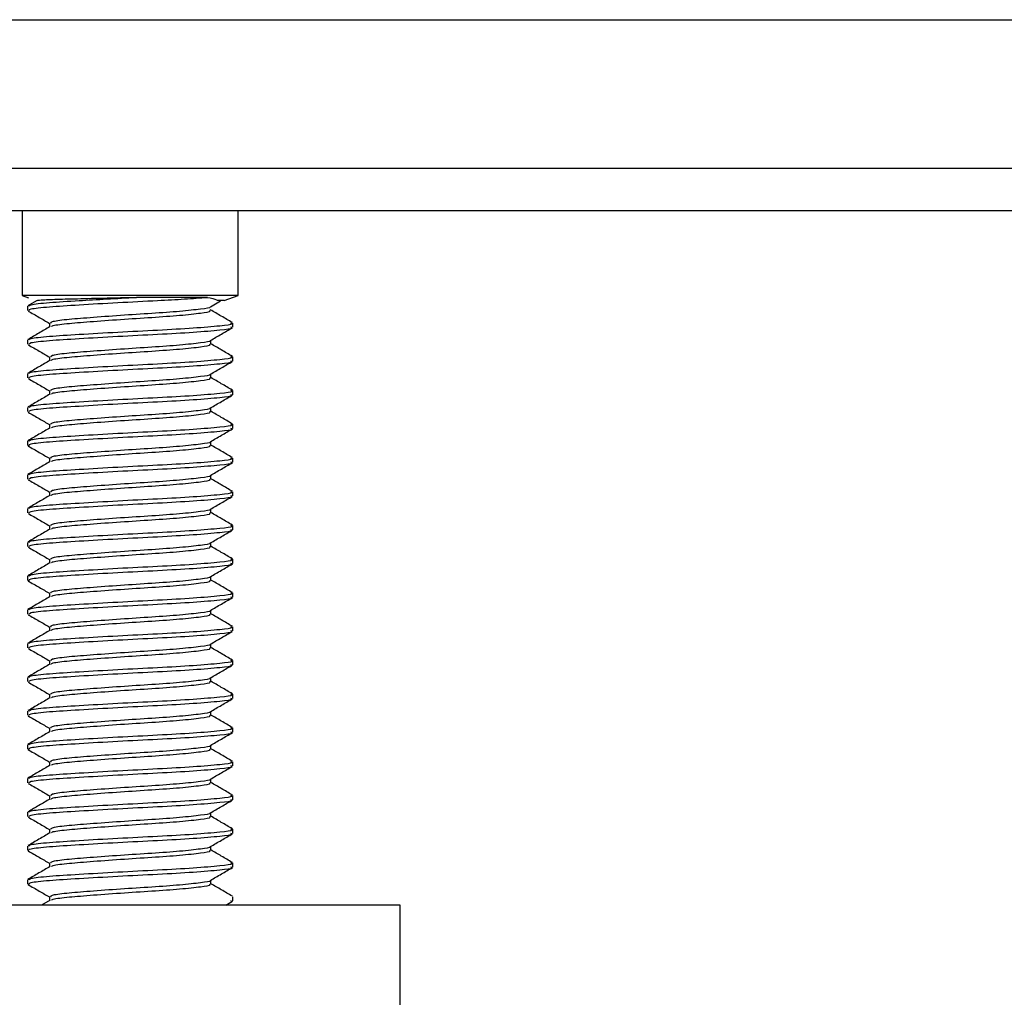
# Paper-space layout 'Sheet2' of a CAD drawing. Header units: millimetres. Extents: x 0 to 1118, y 0 to 864.
# Tile 97 of 232: x 505 to 513, y 603 to 611. Entities that reach past the tile are written whole.
import ezdxf

# ---------------------------------------------------------------- set-up
doc = ezdxf.new("R2010")
doc.units = ezdxf.units.MM

psp = doc.layouts.new('Sheet2')

# ---------------------------------------------------------------- linework, layer by layer
at = {"color": 7, "linetype": 'Continuous', "lineweight": 30}
for p, q in [((343.0349, 610.7045), (582.7892, 610.7045)), ((582.7892, 609.5378), (342.3683, 609.5378)), ((583.0249, 609.2045), (342.3683, 609.2045)), ((504.9472, 609.2045), (504.9472, 608.5428)), ((506.6405, 608.5428), (506.6405, 609.2045)), ((504.9472, 608.5428), (504.9973, 608.5245)), ((506.6405, 608.5428), (504.9472, 608.5428)), ((506.3998, 608.5274), (505.8429, 608.5274)), ((506.5304, 608.5027), (506.6405, 608.5428)), ((504.9895, 608.458), (504.9895, 608.425)), ((505.0589, 608.5001), (504.9925, 608.4616)), ((505.0642, 608.5032), (505.0589, 608.5001)), ((506.4229, 608.4535), (506.5011, 608.499)), ((506.5304, 608.5027), (506.478, 608.5027)), ((505.1613, 608.3257), (505.1613, 608.295)), ((506.5982, 608.2927), (506.5982, 608.3257)), ((504.9895, 608.1934), (504.9895, 608.1604)), ((506.4263, 608.1604), (506.4263, 608.1909)), ((505.1613, 608.0612), (505.1613, 608.0305)), ((506.5982, 608.0281), (506.5982, 608.0612)), ((504.9895, 607.9289), (504.9895, 607.8958)), ((506.4263, 607.8958), (506.4263, 607.9264)), ((505.1613, 607.7966), (505.1613, 607.7659)), ((506.5982, 607.7635), (506.5982, 607.7966)), ((504.9895, 607.6643), (504.9895, 607.6312)), ((506.4263, 607.6312), (506.4263, 607.6618)), ((505.1613, 607.532), (505.1613, 607.5013)), ((506.5982, 607.4989), (506.5982, 607.532)), ((504.9895, 607.3997), (504.9895, 607.3666)), ((506.4263, 607.3666), (506.4263, 607.3972)), ((505.1613, 607.2674), (505.1613, 607.2367)), ((506.5982, 607.2343), (506.5982, 607.2674)), ((504.9895, 607.1351), (504.9895, 607.102)), ((506.4263, 607.102), (506.4263, 607.1326)), ((505.1613, 607.0028), (505.1613, 606.9721)), ((506.5982, 606.9698), (506.5982, 607.0028)), ((504.9895, 606.8705), (504.9895, 606.8375)), ((506.4263, 606.8375), (506.4263, 606.868)), ((505.1613, 606.7382), (505.1613, 606.7075)), ((506.5982, 606.7052), (506.5982, 606.7382)), ((504.9895, 606.6059), (504.9895, 606.5729)), ((506.4263, 606.5729), (506.4263, 606.6034)), ((505.1613, 606.4737), (505.1613, 606.443)), ((506.5982, 606.4406), (506.5982, 606.4737)), ((504.9895, 606.3414), (504.9895, 606.3083)), ((506.4263, 606.3083), (506.4263, 606.3389)), ((505.1613, 606.2091), (505.1613, 606.1784)), ((506.5982, 606.176), (506.5982, 606.2091)), ((504.9895, 606.0768), (504.9895, 606.0437)), ((506.4263, 606.0437), (506.4263, 606.0743)), ((505.1613, 605.9445), (505.1613, 605.9138)), ((506.5982, 605.9114), (506.5982, 605.9445)), ((504.9895, 605.8122), (504.9895, 605.7791)), ((506.4263, 605.7791), (506.4263, 605.8097)), ((505.1613, 605.6799), (505.1613, 605.6492)), ((506.5982, 605.6468), (506.5982, 605.6799)), ((504.9895, 605.5476), (504.9895, 605.5145)), ((506.4263, 605.5145), (506.4263, 605.5451)), ((505.1613, 605.4153), (505.1613, 605.3846)), ((506.5982, 605.3823), (506.5982, 605.4153)), ((504.9895, 605.283), (504.9895, 605.25)), ((506.4263, 605.25), (506.4263, 605.2805)), ((505.1613, 605.1507), (505.1613, 605.12)), ((506.5982, 605.1177), (506.5982, 605.1507)), ((504.9895, 605.0184), (504.9895, 604.9854)), ((506.4263, 604.9854), (506.4263, 605.0159)), ((505.1613, 604.8862), (505.1613, 604.8555)), ((506.5982, 604.8531), (506.5982, 604.8862)), ((504.9895, 604.7539), (504.9895, 604.7208)), ((506.4263, 604.7208), (506.4263, 604.7514)), ((505.1613, 604.6216), (505.1613, 604.5909)), ((506.5982, 604.5885), (506.5982, 604.6216)), ((504.9895, 604.4893), (504.9895, 604.4562)), ((506.4263, 604.4562), (506.4263, 604.4868)), ((505.1613, 604.357), (505.1613, 604.3263)), ((506.5982, 604.3239), (506.5982, 604.357)), ((504.9895, 604.2247), (504.9895, 604.1916)), ((506.4263, 604.1916), (506.4263, 604.2222)), ((505.1613, 604.0924), (505.1613, 604.0617)), ((506.5982, 604.0593), (506.5982, 604.0924)), ((504.9895, 603.9601), (504.9895, 603.927)), ((506.4263, 603.927), (506.4263, 603.9576)), ((505.1655, 603.7995), (505.0999, 603.7614)), ((505.1613, 603.8278), (505.1613, 603.7971)), ((506.5982, 603.7948), (506.5982, 603.8278)), ((507.9105, 603.7614), (503.6819, 603.7614)), ((506.5441, 603.7614), (506.5959, 603.7914)), ((506.5889, 603.7915), (506.5845, 603.7948)), ((507.9105, 602.8758), (507.9105, 603.7614))]:
    psp.add_line(p, q, dxfattribs=at)
for points, knots in [([(505.0031, 608.458), (505.0034, 608.4619), (505.0041, 608.4714), (505.1465, 608.487), (505.3651, 608.5005), (505.6089, 608.5149), (505.765, 608.5232), (505.8429, 608.5274)], [0, 0, 0, 0, 0.165767, 0.408484, 0.643639, 0.822132, 1, 1, 1, 1]), ([(505.0031, 608.425), (505.0034, 608.4288), (505.0041, 608.4383), (505.1465, 608.4539), (505.387, 608.4688), (505.6932, 608.4868), (505.9856, 608.5014), (506.2295, 608.5143), (506.3424, 608.523), (506.3998, 608.5274)], [0, 0, 0, 0, 0.111651, 0.275132, 0.433519, 0.598429, 0.759121, 0.877486, 1, 1, 1, 1]), ([(505.0638, 608.5027), (505.0757, 608.5045), (505.1008, 608.5081), (505.2323, 608.5132), (505.4289, 608.5182), (505.644, 608.5233), (505.7875, 608.5263), (505.8429, 608.5274)], [0, 0, 0, 0, 0.194792, 0.411011, 0.627068, 0.855742, 1, 1, 1, 1]), ([(506.3998, 608.5274), (506.4286, 608.5205), (506.4633, 608.5123), (506.4759, 608.5041), (506.478, 608.5027)], [0, 0, 0, 0, 0.831854, 1, 1, 1, 1]), ([(505.1721, 608.3257), (505.1723, 608.3296), (505.1728, 608.3391), (505.2848, 608.3547), (505.4739, 608.3696), (505.7147, 608.3876), (505.9666, 608.4035), (506.1956, 608.4195), (506.3514, 608.4376), (506.4276, 608.4474), (506.4207, 608.4532), (506.4203, 608.4535)], [0, 0, 0, 0, 0.089191, 0.2197806, 0.346288, 0.4780301, 0.6063856, 0.7347383, 0.8664788, 0.9929881, 1, 1, 1, 1]), ([(506.5952, 608.3293), (506.5663, 608.346), (506.5087, 608.3795), (506.451, 608.413), (506.4222, 608.4297)], [0, 0, 0, 0, 0.500276, 1, 1, 1, 1]), ([(504.9943, 608.4202), (505.0231, 608.4035), (505.0788, 608.3713), (505.1345, 608.3389), (505.1613, 608.3233)], [0, 0, 0, 0, 0.517063, 1, 1, 1, 1]), ([(505.1771, 608.2974), (505.1779, 608.2997), (505.1805, 608.3077), (505.2862, 608.3216), (505.4736, 608.3365), (505.7147, 608.3545), (505.9668, 608.3705), (506.1949, 608.3864), (506.354, 608.4045), (506.4309, 608.4158), (506.4186, 608.4231), (506.4156, 608.425)], [0, 0, 0, 0, 0.052792, 0.183659, 0.310436, 0.442459, 0.571087, 0.699713, 0.831734, 0.958513, 1, 1, 1, 1]), ([(505.1655, 608.2974), (505.1366, 608.2807), (505.079, 608.2472), (505.0213, 608.2137), (504.9925, 608.197)], [0, 0, 0, 0, 0.499703, 1, 1, 1, 1]), ([(505.0031, 608.1934), (505.0034, 608.1973), (505.0041, 608.2068), (505.1465, 608.2224), (505.387, 608.2373), (505.6932, 608.2553), (506.0138, 608.2712), (506.3038, 608.2872), (506.5062, 608.3053), (506.6039, 608.3165), (506.5884, 608.3239), (506.5845, 608.3257)], [0, 0, 0, 0, 0.086221, 0.212467, 0.33478, 0.46213, 0.586222, 0.710316, 0.837664, 0.959976, 1, 1, 1, 1]), ([(505.0031, 608.1604), (505.0034, 608.1642), (505.0041, 608.1737), (505.1465, 608.1893), (505.387, 608.2042), (505.6932, 608.2222), (506.0138, 608.2382), (506.3038, 608.2541), (506.5062, 608.2722), (506.6039, 608.2835), (506.5884, 608.2908), (506.5845, 608.2927)], [0, 0, 0, 0, 0.086221, 0.212467, 0.33478, 0.46213, 0.586222, 0.710316, 0.837664, 0.959976, 1, 1, 1, 1]), ([(506.4229, 608.189), (506.4517, 608.2057), (506.5094, 608.2392), (506.567, 608.2726), (506.5959, 608.2894)], [0, 0, 0, 0, 0.499687, 1, 1, 1, 1]), ([(504.9943, 608.1557), (505.0231, 608.139), (505.0788, 608.1067), (505.1345, 608.0743), (505.1613, 608.0587)], [0, 0, 0, 0, 0.517066, 1, 1, 1, 1]), ([(505.1721, 608.0612), (505.1723, 608.065), (505.1728, 608.0745), (505.2848, 608.0901), (505.4739, 608.105), (505.7147, 608.123), (505.9666, 608.1389), (506.1956, 608.1549), (506.3514, 608.173), (506.4276, 608.1828), (506.4207, 608.1887), (506.4203, 608.189)], [0, 0, 0, 0, 0.089191, 0.2197807, 0.3462879, 0.4780301, 0.6063856, 0.7347384, 0.8664788, 0.992988, 1, 1, 1, 1]), ([(505.1771, 608.0328), (505.1779, 608.0351), (505.1805, 608.0431), (505.2862, 608.057), (505.4736, 608.0719), (505.7147, 608.0899), (505.9668, 608.1059), (506.1949, 608.1218), (506.354, 608.1399), (506.4309, 608.1512), (506.4186, 608.1586), (506.4156, 608.1604)], [0, 0, 0, 0, 0.0527919, 0.1836595, 0.3104361, 0.4424586, 0.5710873, 0.6997133, 0.8317341, 0.9585126, 1, 1, 1, 1]), ([(506.5952, 608.0647), (506.5663, 608.0814), (506.51, 608.1141), (506.4538, 608.1468), (506.4263, 608.1628)], [0, 0, 0, 0, 0.512459, 1, 1, 1, 1]), ([(505.0031, 607.9289), (505.0034, 607.9327), (505.0041, 607.9422), (505.1465, 607.9578), (505.387, 607.9727), (505.6932, 607.9907), (506.0138, 608.0066), (506.3038, 608.0226), (506.5062, 608.0407), (506.6039, 608.0519), (506.5884, 608.0593), (506.5845, 608.0612)], [0, 0, 0, 0, 0.086221, 0.212467, 0.33478, 0.46213, 0.586222, 0.710316, 0.837664, 0.959976, 1, 1, 1, 1]), ([(505.1655, 608.0328), (505.1366, 608.0161), (505.079, 607.9826), (505.0213, 607.9491), (504.9925, 607.9324)], [0, 0, 0, 0, 0.499703, 1, 1, 1, 1]), ([(505.0031, 607.8958), (505.0034, 607.8997), (505.0041, 607.9092), (505.1465, 607.9247), (505.387, 607.9396), (505.6932, 607.9576), (506.0138, 607.9736), (506.3038, 607.9895), (506.5062, 608.0076), (506.6039, 608.0189), (506.5884, 608.0263), (506.5845, 608.0281)], [0, 0, 0, 0, 0.086221, 0.212467, 0.33478, 0.46213, 0.586222, 0.710316, 0.837664, 0.959976, 1, 1, 1, 1]), ([(506.4229, 607.9244), (506.4517, 607.9411), (506.5094, 607.9746), (506.567, 608.008), (506.5959, 608.0248)], [0, 0, 0, 0, 0.49969, 1, 1, 1, 1]), ([(504.9943, 607.8911), (505.0231, 607.8744), (505.0788, 607.8421), (505.1345, 607.8098), (505.1613, 607.7941)], [0, 0, 0, 0, 0.517066, 1, 1, 1, 1]), ([(505.1721, 607.7966), (505.1723, 607.8004), (505.1728, 607.8099), (505.2848, 607.8255), (505.4739, 607.8404), (505.7147, 607.8584), (505.9666, 607.8744), (506.1956, 607.8903), (506.3514, 607.9084), (506.4276, 607.9183), (506.4207, 607.9241), (506.4203, 607.9244)], [0, 0, 0, 0, 0.089191, 0.219781, 0.346288, 0.47803, 0.606386, 0.734738, 0.866479, 0.992988, 1, 1, 1, 1]), ([(505.1771, 607.7683), (505.1779, 607.7705), (505.1805, 607.7785), (505.2862, 607.7924), (505.4736, 607.8073), (505.7147, 607.8253), (505.9668, 607.8413), (506.1949, 607.8572), (506.354, 607.8753), (506.4309, 607.8866), (506.4186, 607.894), (506.4156, 607.8958)], [0, 0, 0, 0, 0.0527919, 0.1836594, 0.3104361, 0.4424586, 0.5710873, 0.6997133, 0.8317341, 0.9585126, 1, 1, 1, 1]), ([(506.5952, 607.8001), (506.5663, 607.8169), (506.51, 607.8495), (506.4538, 607.8822), (506.4263, 607.8982)], [0, 0, 0, 0, 0.512456, 1, 1, 1, 1]), ([(505.1655, 607.7683), (505.1366, 607.7515), (505.079, 607.718), (505.0213, 607.6846), (504.9925, 607.6678)], [0, 0, 0, 0, 0.499699, 1, 1, 1, 1]), ([(505.0031, 607.6643), (505.0034, 607.6681), (505.0041, 607.6776), (505.1465, 607.6932), (505.387, 607.7081), (505.6932, 607.7261), (506.0138, 607.7421), (506.3038, 607.758), (506.5062, 607.7761), (506.6039, 607.7874), (506.5884, 607.7948), (506.5845, 607.7966)], [0, 0, 0, 0, 0.086221, 0.212467, 0.33478, 0.46213, 0.586222, 0.710316, 0.837664, 0.959976, 1, 1, 1, 1]), ([(505.0031, 607.6312), (505.0034, 607.6351), (505.0041, 607.6446), (505.1465, 607.6601), (505.387, 607.675), (505.6932, 607.693), (506.0138, 607.709), (506.3038, 607.7249), (506.5062, 607.743), (506.6039, 607.7543), (506.5884, 607.7617), (506.5845, 607.7635)], [0, 0, 0, 0, 0.086221, 0.212467, 0.33478, 0.46213, 0.586222, 0.710316, 0.837664, 0.959976, 1, 1, 1, 1]), ([(506.4229, 607.6598), (506.4517, 607.6765), (506.5094, 607.71), (506.567, 607.7435), (506.5959, 607.7602)], [0, 0, 0, 0, 0.499684, 1, 1, 1, 1]), ([(505.1721, 607.532), (505.1723, 607.5358), (505.1728, 607.5454), (505.2848, 607.5609), (505.4739, 607.5758), (505.7147, 607.5938), (505.9666, 607.6098), (506.1956, 607.6257), (506.3514, 607.6438), (506.4276, 607.6537), (506.4207, 607.6595), (506.4203, 607.6598)], [0, 0, 0, 0, 0.089191, 0.2197806, 0.346288, 0.4780301, 0.6063856, 0.7347383, 0.8664788, 0.9929881, 1, 1, 1, 1]), ([(504.9943, 607.6265), (505.0231, 607.6098), (505.0788, 607.5775), (505.1345, 607.5452), (505.1613, 607.5296)], [0, 0, 0, 0, 0.517066, 1, 1, 1, 1]), ([(505.1771, 607.5037), (505.1779, 607.506), (505.1805, 607.5139), (505.2862, 607.5279), (505.4736, 607.5427), (505.7147, 607.5607), (505.9668, 607.5767), (506.1949, 607.5926), (506.354, 607.6107), (506.4309, 607.622), (506.4186, 607.6294), (506.4156, 607.6312)], [0, 0, 0, 0, 0.0527919, 0.1836594, 0.3104361, 0.4424586, 0.5710873, 0.6997132, 0.8317341, 0.9585126, 1, 1, 1, 1]), ([(506.5952, 607.5355), (506.5663, 607.5523), (506.51, 607.5849), (506.4538, 607.6176), (506.4263, 607.6336)], [0, 0, 0, 0, 0.512456, 1, 1, 1, 1]), ([(505.1655, 607.5037), (505.1366, 607.4869), (505.079, 607.4534), (505.0213, 607.42), (504.9925, 607.4032)], [0, 0, 0, 0, 0.499703, 1, 1, 1, 1]), ([(505.0031, 607.3997), (505.0034, 607.4036), (505.0041, 607.4131), (505.1465, 607.4286), (505.387, 607.4435), (505.6932, 607.4615), (506.0138, 607.4775), (506.3038, 607.4934), (506.5062, 607.5115), (506.6039, 607.5228), (506.5884, 607.5302), (506.5845, 607.532)], [0, 0, 0, 0, 0.086221, 0.212467, 0.33478, 0.46213, 0.586222, 0.710316, 0.837664, 0.959976, 1, 1, 1, 1]), ([(505.0031, 607.3666), (505.0034, 607.3705), (505.0041, 607.38), (505.1465, 607.3956), (505.387, 607.4104), (505.6932, 607.4285), (506.0138, 607.4444), (506.3038, 607.4603), (506.5062, 607.4784), (506.6039, 607.4897), (506.5884, 607.4971), (506.5845, 607.4989)], [0, 0, 0, 0, 0.086221, 0.212467, 0.33478, 0.46213, 0.586222, 0.710316, 0.837664, 0.959976, 1, 1, 1, 1]), ([(506.4229, 607.3952), (506.4517, 607.4119), (506.5094, 607.4454), (506.567, 607.4789), (506.5959, 607.4956)], [0, 0, 0, 0, 0.499687, 1, 1, 1, 1]), ([(504.9943, 607.3619), (505.0231, 607.3452), (505.0788, 607.3129), (505.1345, 607.2806), (505.1613, 607.265)], [0, 0, 0, 0, 0.517066, 1, 1, 1, 1]), ([(505.1721, 607.2674), (505.1723, 607.2713), (505.1728, 607.2808), (505.2848, 607.2963), (505.4739, 607.3112), (505.7147, 607.3292), (505.9666, 607.3452), (506.1956, 607.3611), (506.3514, 607.3793), (506.4276, 607.3891), (506.4207, 607.3949), (506.4203, 607.3952)], [0, 0, 0, 0, 0.089191, 0.2197807, 0.3462879, 0.4780301, 0.6063856, 0.7347384, 0.8664788, 0.992988, 1, 1, 1, 1]), ([(505.1771, 607.2391), (505.1779, 607.2414), (505.1805, 607.2493), (505.2862, 607.2633), (505.4736, 607.2781), (505.7147, 607.2962), (505.9668, 607.3121), (506.1949, 607.3281), (506.354, 607.3461), (506.4309, 607.3574), (506.4186, 607.3648), (506.4156, 607.3666)], [0, 0, 0, 0, 0.052792, 0.18366, 0.310436, 0.442459, 0.571087, 0.699713, 0.831734, 0.958513, 1, 1, 1, 1]), ([(506.5952, 607.271), (506.5663, 607.2877), (506.51, 607.3203), (506.4538, 607.3531), (506.4263, 607.369)], [0, 0, 0, 0, 0.512456, 1, 1, 1, 1]), ([(505.1655, 607.2391), (505.1366, 607.2224), (505.079, 607.1888), (505.0213, 607.1554), (504.9925, 607.1387)], [0, 0, 0, 0, 0.499703, 1, 1, 1, 1]), ([(505.0031, 607.1351), (505.0034, 607.139), (505.0041, 607.1485), (505.1465, 607.164), (505.387, 607.1789), (505.6932, 607.1969), (506.0138, 607.2129), (506.3038, 607.2288), (506.5062, 607.2469), (506.6039, 607.2582), (506.5884, 607.2656), (506.5845, 607.2674)], [0, 0, 0, 0, 0.086221, 0.212467, 0.33478, 0.46213, 0.586222, 0.710316, 0.837664, 0.959976, 1, 1, 1, 1]), ([(505.0031, 607.102), (505.0034, 607.1059), (505.0041, 607.1154), (505.1465, 607.131), (505.387, 607.1459), (505.6932, 607.1639), (506.0138, 607.1798), (506.3038, 607.1958), (506.5062, 607.2139), (506.6039, 607.2251), (506.5884, 607.2325), (506.5845, 607.2343)], [0, 0, 0, 0, 0.086221, 0.212467, 0.33478, 0.46213, 0.586222, 0.710316, 0.837664, 0.959976, 1, 1, 1, 1]), ([(506.4229, 607.1306), (506.4517, 607.1474), (506.5094, 607.1809), (506.567, 607.2143), (506.5959, 607.231)], [0, 0, 0, 0, 0.49969, 1, 1, 1, 1]), ([(505.1721, 607.0028), (505.1723, 607.0067), (505.1728, 607.0162), (505.2848, 607.0318), (505.4739, 607.0466), (505.7147, 607.0646), (505.9666, 607.0806), (506.1956, 607.0965), (506.3514, 607.1147), (506.4276, 607.1245), (506.4207, 607.1303), (506.4203, 607.1306)], [0, 0, 0, 0, 0.089191, 0.219781, 0.346288, 0.47803, 0.606386, 0.734738, 0.866479, 0.992988, 1, 1, 1, 1]), ([(504.9943, 607.0973), (505.0231, 607.0806), (505.0788, 607.0483), (505.1345, 607.016), (505.1613, 607.0004)], [0, 0, 0, 0, 0.517066, 1, 1, 1, 1]), ([(505.1771, 606.9745), (505.1779, 606.9768), (505.1805, 606.9847), (505.2862, 606.9987), (505.4736, 607.0136), (505.7147, 607.0316), (505.9668, 607.0475), (506.1949, 607.0635), (506.354, 607.0816), (506.4309, 607.0928), (506.4186, 607.1002), (506.4156, 607.102)], [0, 0, 0, 0, 0.0527919, 0.1836595, 0.3104361, 0.4424586, 0.5710873, 0.6997133, 0.8317341, 0.9585126, 1, 1, 1, 1]), ([(506.5952, 607.0064), (506.5663, 607.0231), (506.51, 607.0558), (506.4538, 607.0885), (506.4263, 607.1044)], [0, 0, 0, 0, 0.512456, 1, 1, 1, 1]), ([(505.1655, 606.9745), (505.1366, 606.9578), (505.079, 606.9243), (505.0213, 606.8908), (504.9925, 606.8741)], [0, 0, 0, 0, 0.499703, 1, 1, 1, 1]), ([(505.0031, 606.8705), (505.0034, 606.8744), (505.0041, 606.8839), (505.1465, 606.8995), (505.387, 606.9143), (505.6932, 606.9324), (506.0138, 606.9483), (506.3038, 606.9643), (506.5062, 606.9823), (506.6039, 606.9936), (506.5884, 607.001), (506.5845, 607.0028)], [0, 0, 0, 0, 0.086221, 0.212467, 0.33478, 0.46213, 0.586222, 0.710316, 0.837664, 0.959976, 1, 1, 1, 1]), ([(505.0031, 606.8375), (505.0034, 606.8413), (505.0041, 606.8508), (505.1465, 606.8664), (505.387, 606.8813), (505.6932, 606.8993), (506.0138, 606.9152), (506.3038, 606.9312), (506.5062, 606.9493), (506.6039, 606.9605), (506.5884, 606.9679), (506.5845, 606.9698)], [0, 0, 0, 0, 0.086221, 0.212467, 0.33478, 0.46213, 0.586222, 0.710316, 0.837664, 0.959976, 1, 1, 1, 1]), ([(506.4229, 606.866), (506.4517, 606.8828), (506.5094, 606.9163), (506.567, 606.9497), (506.5959, 606.9664)], [0, 0, 0, 0, 0.499684, 1, 1, 1, 1]), ([(504.9943, 606.8327), (505.0231, 606.816), (505.0788, 606.7838), (505.1345, 606.7514), (505.1613, 606.7358)], [0, 0, 0, 0, 0.517066, 1, 1, 1, 1]), ([(505.1721, 606.7382), (505.1723, 606.7421), (505.1728, 606.7516), (505.2848, 606.7672), (505.4739, 606.7821), (505.7147, 606.8001), (505.9666, 606.816), (506.1956, 606.832), (506.3514, 606.8501), (506.4276, 606.8599), (506.4207, 606.8657), (506.4203, 606.866)], [0, 0, 0, 0, 0.089191, 0.2197806, 0.346288, 0.4780301, 0.6063856, 0.7347383, 0.8664788, 0.9929881, 1, 1, 1, 1]), ([(505.1771, 606.7099), (505.1779, 606.7122), (505.1805, 606.7202), (505.2862, 606.7341), (505.4736, 606.749), (505.7147, 606.767), (505.9668, 606.783), (506.1949, 606.7989), (506.354, 606.817), (506.4309, 606.8282), (506.4186, 606.8356), (506.4156, 606.8375)], [0, 0, 0, 0, 0.0527919, 0.1836594, 0.3104361, 0.4424586, 0.5710873, 0.6997132, 0.8317341, 0.9585126, 1, 1, 1, 1]), ([(506.5952, 606.7418), (506.5663, 606.7585), (506.51, 606.7912), (506.4538, 606.8239), (506.4263, 606.8398)], [0, 0, 0, 0, 0.512456, 1, 1, 1, 1]), ([(505.0031, 606.6059), (505.0034, 606.6098), (505.0041, 606.6193), (505.1465, 606.6349), (505.387, 606.6498), (505.6932, 606.6678), (506.0138, 606.6837), (506.3038, 606.6997), (506.5062, 606.7178), (506.6039, 606.729), (506.5884, 606.7364), (506.5845, 606.7382)], [0, 0, 0, 0, 0.086221, 0.212467, 0.33478, 0.46213, 0.586222, 0.710316, 0.837664, 0.959976, 1, 1, 1, 1]), ([(505.1655, 606.7099), (505.1366, 606.6932), (505.079, 606.6597), (505.0213, 606.6262), (504.9925, 606.6095)], [0, 0, 0, 0, 0.499703, 1, 1, 1, 1]), ([(505.0031, 606.5729), (505.0034, 606.5767), (505.0041, 606.5862), (505.1465, 606.6018), (505.387, 606.6167), (505.6932, 606.6347), (506.0138, 606.6507), (506.3038, 606.6666), (506.5062, 606.6847), (506.6039, 606.696), (506.5884, 606.7033), (506.5845, 606.7052)], [0, 0, 0, 0, 0.086221, 0.212467, 0.33478, 0.46213, 0.586222, 0.710316, 0.837664, 0.959976, 1, 1, 1, 1]), ([(506.4229, 606.6015), (506.4517, 606.6182), (506.5094, 606.6517), (506.567, 606.6851), (506.5959, 606.7019)], [0, 0, 0, 0, 0.499687, 1, 1, 1, 1]), ([(505.1721, 606.4737), (505.1723, 606.4775), (505.1728, 606.487), (505.2848, 606.5026), (505.4739, 606.5175), (505.7147, 606.5355), (505.9666, 606.5514), (506.1956, 606.5674), (506.3514, 606.5855), (506.4276, 606.5953), (506.4207, 606.6012), (506.4203, 606.6015)], [0, 0, 0, 0, 0.089191, 0.2197807, 0.3462879, 0.4780301, 0.6063856, 0.7347384, 0.8664788, 0.992988, 1, 1, 1, 1]), ([(504.9943, 606.5682), (505.0231, 606.5515), (505.0788, 606.5192), (505.1345, 606.4868), (505.1613, 606.4712)], [0, 0, 0, 0, 0.517066, 1, 1, 1, 1]), ([(505.1771, 606.4453), (505.1779, 606.4476), (505.1805, 606.4556), (505.2862, 606.4695), (505.4736, 606.4844), (505.7147, 606.5024), (505.9668, 606.5184), (506.1949, 606.5343), (506.354, 606.5524), (506.4309, 606.5637), (506.4186, 606.5711), (506.4156, 606.5729)], [0, 0, 0, 0, 0.052792, 0.18366, 0.310436, 0.442459, 0.571087, 0.699713, 0.831734, 0.958513, 1, 1, 1, 1]), ([(506.5952, 606.4772), (506.5663, 606.4939), (506.51, 606.5266), (506.4538, 606.5593), (506.4263, 606.5753)], [0, 0, 0, 0, 0.512456, 1, 1, 1, 1]), ([(505.1655, 606.4453), (505.1366, 606.4286), (505.079, 606.3951), (505.0213, 606.3616), (504.9925, 606.3449)], [0, 0, 0, 0, 0.499703, 1, 1, 1, 1]), ([(505.0031, 606.3414), (505.0034, 606.3452), (505.0041, 606.3547), (505.1465, 606.3703), (505.387, 606.3852), (505.6932, 606.4032), (506.0138, 606.4191), (506.3038, 606.4351), (506.5062, 606.4532), (506.6039, 606.4644), (506.5884, 606.4718), (506.5845, 606.4737)], [0, 0, 0, 0, 0.086221, 0.212467, 0.33478, 0.46213, 0.586222, 0.710316, 0.837664, 0.959976, 1, 1, 1, 1]), ([(505.0031, 606.3083), (505.0034, 606.3122), (505.0041, 606.3217), (505.1465, 606.3372), (505.387, 606.3521), (505.6932, 606.3701), (506.0138, 606.3861), (506.3038, 606.402), (506.5062, 606.4201), (506.6039, 606.4314), (506.5884, 606.4388), (506.5845, 606.4406)], [0, 0, 0, 0, 0.086221, 0.212467, 0.33478, 0.46213, 0.586222, 0.710316, 0.837664, 0.959976, 1, 1, 1, 1]), ([(506.4229, 606.3369), (506.4517, 606.3536), (506.5094, 606.3871), (506.567, 606.4205), (506.5959, 606.4373)], [0, 0, 0, 0, 0.49969, 1, 1, 1, 1]), ([(504.9943, 606.3036), (505.0231, 606.2869), (505.0788, 606.2546), (505.1345, 606.2223), (505.1613, 606.2066)], [0, 0, 0, 0, 0.517066, 1, 1, 1, 1]), ([(505.1721, 606.2091), (505.1723, 606.2129), (505.1728, 606.2224), (505.2848, 606.238), (505.4739, 606.2529), (505.7147, 606.2709), (505.9666, 606.2869), (506.1956, 606.3028), (506.3514, 606.3209), (506.4276, 606.3307), (506.4207, 606.3366), (506.4203, 606.3369)], [0, 0, 0, 0, 0.089191, 0.219781, 0.346288, 0.47803, 0.606386, 0.734738, 0.866479, 0.992988, 1, 1, 1, 1]), ([(505.1771, 606.1808), (505.1779, 606.183), (505.1805, 606.191), (505.2862, 606.2049), (505.4736, 606.2198), (505.7147, 606.2378), (505.9668, 606.2538), (506.1949, 606.2697), (506.354, 606.2878), (506.4309, 606.2991), (506.4186, 606.3065), (506.4156, 606.3083)], [0, 0, 0, 0, 0.0527919, 0.1836595, 0.3104361, 0.4424586, 0.5710873, 0.6997133, 0.8317341, 0.9585126, 1, 1, 1, 1]), ([(506.5952, 606.2126), (506.5663, 606.2294), (506.51, 606.262), (506.4538, 606.2947), (506.4263, 606.3107)], [0, 0, 0, 0, 0.512456, 1, 1, 1, 1]), ([(505.0031, 606.0768), (505.0034, 606.0806), (505.0041, 606.0901), (505.1465, 606.1057), (505.387, 606.1206), (505.6932, 606.1386), (506.0138, 606.1546), (506.3038, 606.1705), (506.5062, 606.1886), (506.6039, 606.1999), (506.5884, 606.2073), (506.5845, 606.2091)], [0, 0, 0, 0, 0.086221, 0.212467, 0.33478, 0.46213, 0.586222, 0.710316, 0.837664, 0.959976, 1, 1, 1, 1]), ([(505.1655, 606.1808), (505.1366, 606.164), (505.079, 606.1305), (505.0213, 606.0971), (504.9925, 606.0803)], [0, 0, 0, 0, 0.499703, 1, 1, 1, 1]), ([(505.0031, 606.0437), (505.0034, 606.0476), (505.0041, 606.0571), (505.1465, 606.0726), (505.387, 606.0875), (505.6932, 606.1055), (506.0138, 606.1215), (506.3038, 606.1374), (506.5062, 606.1555), (506.6039, 606.1668), (506.5884, 606.1742), (506.5845, 606.176)], [0, 0, 0, 0, 0.086221, 0.212467, 0.33478, 0.46213, 0.586222, 0.710316, 0.837664, 0.959976, 1, 1, 1, 1]), ([(506.4229, 606.0723), (506.4517, 606.089), (506.5094, 606.1225), (506.567, 606.156), (506.5959, 606.1727)], [0, 0, 0, 0, 0.499684, 1, 1, 1, 1]), ([(504.9943, 606.039), (505.0231, 606.0223), (505.0788, 605.99), (505.1345, 605.9577), (505.1613, 605.9421)], [0, 0, 0, 0, 0.517066, 1, 1, 1, 1]), ([(505.1721, 605.9445), (505.1723, 605.9483), (505.1728, 605.9579), (505.2848, 605.9734), (505.4739, 605.9883), (505.7147, 606.0063), (505.9666, 606.0223), (506.1956, 606.0382), (506.3514, 606.0563), (506.4276, 606.0662), (506.4207, 606.072), (506.4203, 606.0723)], [0, 0, 0, 0, 0.089191, 0.2197806, 0.346288, 0.4780301, 0.6063856, 0.7347383, 0.8664788, 0.9929881, 1, 1, 1, 1]), ([(505.1771, 605.9162), (505.1779, 605.9185), (505.1805, 605.9264), (505.2862, 605.9404), (505.4736, 605.9552), (505.7147, 605.9732), (505.9668, 605.9892), (506.1949, 606.0051), (506.354, 606.0232), (506.4309, 606.0345), (506.4186, 606.0419), (506.4156, 606.0437)], [0, 0, 0, 0, 0.0527919, 0.1836594, 0.3104361, 0.4424586, 0.5710873, 0.6997132, 0.8317341, 0.9585126, 1, 1, 1, 1]), ([(506.5952, 605.948), (506.5663, 605.9648), (506.51, 605.9974), (506.4538, 606.0301), (506.4263, 606.0461)], [0, 0, 0, 0, 0.512456, 1, 1, 1, 1]), ([(505.1655, 605.9162), (505.1366, 605.8994), (505.079, 605.8659), (505.0213, 605.8325), (504.9925, 605.8157)], [0, 0, 0, 0, 0.499703, 1, 1, 1, 1]), ([(505.0031, 605.8122), (505.0034, 605.8161), (505.0041, 605.8256), (505.1465, 605.8411), (505.387, 605.856), (505.6932, 605.874), (506.0138, 605.89), (506.3038, 605.9059), (506.5062, 605.924), (506.6039, 605.9353), (506.5884, 605.9427), (506.5845, 605.9445)], [0, 0, 0, 0, 0.086221, 0.212467, 0.33478, 0.46213, 0.586222, 0.710316, 0.837664, 0.959976, 1, 1, 1, 1]), ([(505.0031, 605.7791), (505.0034, 605.783), (505.0041, 605.7925), (505.1465, 605.8081), (505.387, 605.8229), (505.6932, 605.841), (506.0138, 605.8569), (506.3038, 605.8728), (506.5062, 605.8909), (506.6039, 605.9022), (506.5884, 605.9096), (506.5845, 605.9114)], [0, 0, 0, 0, 0.086221, 0.212467, 0.33478, 0.46213, 0.586222, 0.710316, 0.837664, 0.959976, 1, 1, 1, 1]), ([(506.4229, 605.8077), (506.4517, 605.8244), (506.5094, 605.8579), (506.567, 605.8914), (506.5959, 605.9081)], [0, 0, 0, 0, 0.499687, 1, 1, 1, 1]), ([(505.1721, 605.6799), (505.1723, 605.6838), (505.1728, 605.6933), (505.2848, 605.7088), (505.4739, 605.7237), (505.7147, 605.7417), (505.9666, 605.7577), (506.1956, 605.7736), (506.3514, 605.7918), (506.4276, 605.8016), (506.4207, 605.8074), (506.4203, 605.8077)], [0, 0, 0, 0, 0.089191, 0.219781, 0.346288, 0.47803, 0.606386, 0.734738, 0.866479, 0.992988, 1, 1, 1, 1]), ([(504.9943, 605.7744), (505.0231, 605.7577), (505.0788, 605.7254), (505.1345, 605.6931), (505.1613, 605.6775)], [0, 0, 0, 0, 0.517066, 1, 1, 1, 1]), ([(505.1771, 605.6516), (505.1779, 605.6539), (505.1805, 605.6618), (505.2862, 605.6758), (505.4736, 605.6906), (505.7147, 605.7087), (505.9668, 605.7246), (506.1949, 605.7406), (506.354, 605.7586), (506.4309, 605.7699), (506.4186, 605.7773), (506.4156, 605.7791)], [0, 0, 0, 0, 0.052792, 0.18366, 0.310436, 0.442459, 0.571087, 0.699713, 0.831734, 0.958513, 1, 1, 1, 1]), ([(506.5952, 605.6835), (506.5663, 605.7002), (506.51, 605.7328), (506.4538, 605.7656), (506.4263, 605.7815)], [0, 0, 0, 0, 0.512456, 1, 1, 1, 1]), ([(505.1655, 605.6516), (505.1366, 605.6349), (505.079, 605.6013), (505.0213, 605.5679), (504.9925, 605.5512)], [0, 0, 0, 0, 0.499703, 1, 1, 1, 1]), ([(505.0031, 605.5476), (505.0034, 605.5515), (505.0041, 605.561), (505.1465, 605.5765), (505.387, 605.5914), (505.6932, 605.6094), (506.0138, 605.6254), (506.3038, 605.6413), (506.5062, 605.6594), (506.6039, 605.6707), (506.5884, 605.6781), (506.5845, 605.6799)], [0, 0, 0, 0, 0.086221, 0.212467, 0.33478, 0.46213, 0.586222, 0.710316, 0.837664, 0.959976, 1, 1, 1, 1]), ([(505.0031, 605.5145), (505.0034, 605.5184), (505.0041, 605.5279), (505.1465, 605.5435), (505.387, 605.5584), (505.6932, 605.5764), (506.0138, 605.5923), (506.3038, 605.6083), (506.5062, 605.6264), (506.6039, 605.6376), (506.5884, 605.645), (506.5845, 605.6468)], [0, 0, 0, 0, 0.086221, 0.212467, 0.33478, 0.46213, 0.586222, 0.710316, 0.837664, 0.959976, 1, 1, 1, 1]), ([(506.4229, 605.5431), (506.4517, 605.5599), (506.5094, 605.5934), (506.567, 605.6268), (506.5959, 605.6435)], [0, 0, 0, 0, 0.49969, 1, 1, 1, 1]), ([(504.9943, 605.5098), (505.0231, 605.4931), (505.0788, 605.4608), (505.1345, 605.4285), (505.1613, 605.4129)], [0, 0, 0, 0, 0.517066, 1, 1, 1, 1]), ([(505.1721, 605.4153), (505.1723, 605.4192), (505.1728, 605.4287), (505.2848, 605.4443), (505.4739, 605.4591), (505.7147, 605.4771), (505.9666, 605.4931), (506.1956, 605.509), (506.3514, 605.5272), (506.4276, 605.537), (506.4207, 605.5428), (506.4203, 605.5431)], [0, 0, 0, 0, 0.089191, 0.2197807, 0.3462879, 0.4780301, 0.6063856, 0.7347384, 0.8664788, 0.992988, 1, 1, 1, 1]), ([(505.1771, 605.387), (505.1779, 605.3893), (505.1805, 605.3972), (505.2862, 605.4112), (505.4736, 605.4261), (505.7147, 605.4441), (505.9668, 605.46), (506.1949, 605.476), (506.354, 605.4941), (506.4309, 605.5053), (506.4186, 605.5127), (506.4156, 605.5145)], [0, 0, 0, 0, 0.0527919, 0.1836595, 0.3104361, 0.4424586, 0.5710873, 0.6997133, 0.8317341, 0.9585126, 1, 1, 1, 1]), ([(506.5952, 605.4189), (506.5663, 605.4356), (506.51, 605.4683), (506.4538, 605.501), (506.4263, 605.5169)], [0, 0, 0, 0, 0.512456, 1, 1, 1, 1]), ([(505.1655, 605.387), (505.1366, 605.3703), (505.079, 605.3368), (505.0213, 605.3033), (504.9925, 605.2866)], [0, 0, 0, 0, 0.499703, 1, 1, 1, 1]), ([(505.0031, 605.283), (505.0034, 605.2869), (505.0041, 605.2964), (505.1465, 605.312), (505.387, 605.3268), (505.6932, 605.3449), (506.0138, 605.3608), (506.3038, 605.3768), (506.5062, 605.3948), (506.6039, 605.4061), (506.5884, 605.4135), (506.5845, 605.4153)], [0, 0, 0, 0, 0.086221, 0.212467, 0.33478, 0.46213, 0.586222, 0.710316, 0.837664, 0.959976, 1, 1, 1, 1]), ([(505.0031, 605.25), (505.0034, 605.2538), (505.0041, 605.2633), (505.1465, 605.2789), (505.387, 605.2938), (505.6932, 605.3118), (506.0138, 605.3277), (506.3038, 605.3437), (506.5062, 605.3618), (506.6039, 605.373), (506.5884, 605.3804), (506.5845, 605.3823)], [0, 0, 0, 0, 0.086221, 0.212467, 0.33478, 0.46213, 0.586222, 0.710316, 0.837664, 0.959976, 1, 1, 1, 1]), ([(506.4229, 605.2785), (506.4517, 605.2953), (506.5094, 605.3288), (506.567, 605.3622), (506.5959, 605.3789)], [0, 0, 0, 0, 0.499684, 1, 1, 1, 1]), ([(505.1721, 605.1507), (505.1723, 605.1546), (505.1728, 605.1641), (505.2848, 605.1797), (505.4739, 605.1946), (505.7147, 605.2126), (505.9666, 605.2285), (506.1956, 605.2444), (506.3514, 605.2626), (506.4276, 605.2724), (506.4207, 605.2782), (506.4203, 605.2785)], [0, 0, 0, 0, 0.089191, 0.219781, 0.346288, 0.47803, 0.606386, 0.734738, 0.866479, 0.992988, 1, 1, 1, 1]), ([(504.9943, 605.2452), (505.0231, 605.2285), (505.0788, 605.1963), (505.1345, 605.1639), (505.1613, 605.1483)], [0, 0, 0, 0, 0.517066, 1, 1, 1, 1]), ([(505.1771, 605.1224), (505.1779, 605.1247), (505.1805, 605.1327), (505.2862, 605.1466), (505.4736, 605.1615), (505.7147, 605.1795), (505.9668, 605.1955), (506.1949, 605.2114), (506.354, 605.2295), (506.4309, 605.2407), (506.4186, 605.2481), (506.4156, 605.25)], [0, 0, 0, 0, 0.0527919, 0.1836594, 0.3104361, 0.4424586, 0.5710873, 0.6997132, 0.8317341, 0.9585126, 1, 1, 1, 1]), ([(506.5952, 605.1543), (506.5663, 605.171), (506.51, 605.2037), (506.4538, 605.2364), (506.4263, 605.2523)], [0, 0, 0, 0, 0.512456, 1, 1, 1, 1]), ([(505.1655, 605.1224), (505.1366, 605.1057), (505.079, 605.0722), (505.0213, 605.0387), (504.9925, 605.022)], [0, 0, 0, 0, 0.499703, 1, 1, 1, 1]), ([(505.0031, 605.0184), (505.0034, 605.0223), (505.0041, 605.0318), (505.1465, 605.0474), (505.387, 605.0623), (505.6932, 605.0803), (506.0138, 605.0962), (506.3038, 605.1122), (506.5062, 605.1303), (506.6039, 605.1415), (506.5884, 605.1489), (506.5845, 605.1507)], [0, 0, 0, 0, 0.086221, 0.212467, 0.33478, 0.46213, 0.586222, 0.710316, 0.837664, 0.959976, 1, 1, 1, 1]), ([(505.0031, 604.9854), (505.0034, 604.9892), (505.0041, 604.9987), (505.1465, 605.0143), (505.387, 605.0292), (505.6932, 605.0472), (506.0138, 605.0632), (506.3038, 605.0791), (506.5062, 605.0972), (506.6039, 605.1085), (506.5884, 605.1158), (506.5845, 605.1177)], [0, 0, 0, 0, 0.086221, 0.212467, 0.33478, 0.46213, 0.586222, 0.710316, 0.837664, 0.959976, 1, 1, 1, 1]), ([(506.4229, 605.014), (506.4517, 605.0307), (506.5094, 605.0642), (506.567, 605.0976), (506.5959, 605.1144)], [0, 0, 0, 0, 0.499687, 1, 1, 1, 1]), ([(504.9943, 604.9807), (505.0231, 604.964), (505.0788, 604.9317), (505.1345, 604.8993), (505.1613, 604.8837)], [0, 0, 0, 0, 0.517066, 1, 1, 1, 1]), ([(505.1721, 604.8862), (505.1723, 604.89), (505.1728, 604.8995), (505.2848, 604.9151), (505.4739, 604.93), (505.7147, 604.948), (505.9666, 604.9639), (506.1956, 604.9799), (506.3514, 604.998), (506.4276, 605.0078), (506.4207, 605.0137), (506.4203, 605.014)], [0, 0, 0, 0, 0.089191, 0.219781, 0.346288, 0.47803, 0.606386, 0.734738, 0.866479, 0.992988, 1, 1, 1, 1]), ([(505.1771, 604.8578), (505.1779, 604.8601), (505.1805, 604.8681), (505.2862, 604.882), (505.4736, 604.8969), (505.7147, 604.9149), (505.9668, 604.9309), (506.1949, 604.9468), (506.354, 604.9649), (506.4309, 604.9762), (506.4186, 604.9836), (506.4156, 604.9854)], [0, 0, 0, 0, 0.052792, 0.18366, 0.310436, 0.442459, 0.571087, 0.699713, 0.831734, 0.958513, 1, 1, 1, 1]), ([(506.5952, 604.8897), (506.5663, 604.9064), (506.51, 604.9391), (506.4538, 604.9718), (506.4263, 604.9878)], [0, 0, 0, 0, 0.512456, 1, 1, 1, 1]), ([(505.0031, 604.7539), (505.0034, 604.7577), (505.0041, 604.7672), (505.1465, 604.7828), (505.387, 604.7977), (505.6932, 604.8157), (506.0138, 604.8317), (506.3038, 604.8476), (506.5062, 604.8657), (506.6039, 604.8769), (506.5884, 604.8843), (506.5845, 604.8862)], [0, 0, 0, 0, 0.086221, 0.212467, 0.33478, 0.46213, 0.586222, 0.710316, 0.837664, 0.959976, 1, 1, 1, 1]), ([(505.1655, 604.8578), (505.1366, 604.8411), (505.079, 604.8076), (505.0213, 604.7741), (504.9925, 604.7574)], [0, 0, 0, 0, 0.499703, 1, 1, 1, 1]), ([(505.0031, 604.7208), (505.0034, 604.7247), (505.0041, 604.7342), (505.1465, 604.7497), (505.387, 604.7646), (505.6932, 604.7826), (506.0138, 604.7986), (506.3038, 604.8145), (506.5062, 604.8326), (506.6039, 604.8439), (506.5884, 604.8513), (506.5845, 604.8531)], [0, 0, 0, 0, 0.086221, 0.212467, 0.33478, 0.46213, 0.586222, 0.710316, 0.837664, 0.959976, 1, 1, 1, 1]), ([(506.4229, 604.7494), (506.4517, 604.7661), (506.5094, 604.7996), (506.567, 604.833), (506.5959, 604.8498)], [0, 0, 0, 0, 0.49969, 1, 1, 1, 1]), ([(505.1721, 604.6216), (505.1723, 604.6254), (505.1728, 604.6349), (505.2848, 604.6505), (505.4739, 604.6654), (505.7147, 604.6834), (505.9666, 604.6994), (506.1956, 604.7153), (506.3514, 604.7334), (506.4276, 604.7432), (506.4207, 604.7491), (506.4203, 604.7494)], [0, 0, 0, 0, 0.089191, 0.2197807, 0.3462879, 0.4780301, 0.6063856, 0.7347384, 0.8664788, 0.992988, 1, 1, 1, 1]), ([(506.5952, 604.6251), (506.5663, 604.6419), (506.51, 604.6745), (506.4538, 604.7072), (506.4263, 604.7232)], [0, 0, 0, 0, 0.512456, 1, 1, 1, 1]), ([(504.9943, 604.7161), (505.0231, 604.6994), (505.0788, 604.6671), (505.1345, 604.6348), (505.1613, 604.6191)], [0, 0, 0, 0, 0.517066, 1, 1, 1, 1]), ([(505.1771, 604.5933), (505.1779, 604.5955), (505.1805, 604.6035), (505.2862, 604.6174), (505.4736, 604.6323), (505.7147, 604.6503), (505.9668, 604.6663), (506.1949, 604.6822), (506.354, 604.7003), (506.4309, 604.7116), (506.4186, 604.719), (506.4156, 604.7208)], [0, 0, 0, 0, 0.0527919, 0.1836595, 0.3104361, 0.4424586, 0.5710873, 0.6997133, 0.8317341, 0.9585126, 1, 1, 1, 1]), ([(505.1655, 604.5933), (505.1366, 604.5765), (505.079, 604.543), (505.0213, 604.5096), (504.9925, 604.4928)], [0, 0, 0, 0, 0.499703, 1, 1, 1, 1]), ([(505.0031, 604.4893), (505.0034, 604.4931), (505.0041, 604.5026), (505.1465, 604.5182), (505.387, 604.5331), (505.6932, 604.5511), (506.0138, 604.5671), (506.3038, 604.583), (506.5062, 604.6011), (506.6039, 604.6124), (506.5884, 604.6198), (506.5845, 604.6216)], [0, 0, 0, 0, 0.086221, 0.212467, 0.33478, 0.46213, 0.586222, 0.710316, 0.837664, 0.959976, 1, 1, 1, 1]), ([(505.0031, 604.4562), (505.0034, 604.4601), (505.0041, 604.4696), (505.1465, 604.4851), (505.387, 604.5), (505.6932, 604.518), (506.0138, 604.534), (506.3038, 604.5499), (506.5062, 604.568), (506.6039, 604.5793), (506.5884, 604.5867), (506.5845, 604.5885)], [0, 0, 0, 0, 0.086221, 0.212467, 0.33478, 0.46213, 0.586222, 0.710316, 0.837664, 0.959976, 1, 1, 1, 1]), ([(506.4229, 604.4848), (506.4517, 604.5015), (506.5094, 604.535), (506.567, 604.5685), (506.5959, 604.5852)], [0, 0, 0, 0, 0.499684, 1, 1, 1, 1]), ([(504.9943, 604.4515), (505.0231, 604.4348), (505.0788, 604.4025), (505.1345, 604.3702), (505.1613, 604.3546)], [0, 0, 0, 0, 0.517066, 1, 1, 1, 1]), ([(505.1721, 604.357), (505.1723, 604.3608), (505.1728, 604.3704), (505.2848, 604.3859), (505.4739, 604.4008), (505.7147, 604.4188), (505.9666, 604.4348), (506.1956, 604.4507), (506.3514, 604.4688), (506.4276, 604.4787), (506.4207, 604.4845), (506.4203, 604.4848)], [0, 0, 0, 0, 0.089191, 0.219781, 0.346288, 0.47803, 0.606386, 0.734738, 0.866479, 0.992988, 1, 1, 1, 1]), ([(505.1771, 604.3287), (505.1779, 604.331), (505.1805, 604.3389), (505.2862, 604.3529), (505.4736, 604.3677), (505.7147, 604.3857), (505.9668, 604.4017), (506.1949, 604.4176), (506.354, 604.4357), (506.4309, 604.447), (506.4186, 604.4544), (506.4156, 604.4562)], [0, 0, 0, 0, 0.0527919, 0.1836594, 0.3104361, 0.4424586, 0.5710873, 0.6997132, 0.8317341, 0.9585126, 1, 1, 1, 1]), ([(506.5952, 604.3605), (506.5663, 604.3773), (506.51, 604.4099), (506.4538, 604.4426), (506.4263, 604.4586)], [0, 0, 0, 0, 0.512456, 1, 1, 1, 1]), ([(505.0031, 604.2247), (505.0034, 604.2286), (505.0041, 604.2381), (505.1465, 604.2536), (505.387, 604.2685), (505.6932, 604.2865), (506.0138, 604.3025), (506.3038, 604.3184), (506.5062, 604.3365), (506.6039, 604.3478), (506.5884, 604.3552), (506.5845, 604.357)], [0, 0, 0, 0, 0.086221, 0.212467, 0.33478, 0.46213, 0.586222, 0.710316, 0.837664, 0.959976, 1, 1, 1, 1]), ([(505.1655, 604.3287), (505.1366, 604.3119), (505.079, 604.2784), (505.0213, 604.245), (504.9925, 604.2282)], [0, 0, 0, 0, 0.499703, 1, 1, 1, 1]), ([(504.9968, 604.1869), (504.9959, 604.1923), (504.994, 604.2034), (505.1453, 604.2206), (505.3873, 604.2354), (505.6931, 604.2535), (506.0138, 604.2694), (506.3038, 604.2853), (506.5062, 604.3034), (506.6039, 604.3147), (506.5884, 604.3221), (506.5845, 604.3239)], [0, 0, 0, 0, 0.1168882, 0.2388974, 0.3571054, 0.4801808, 0.6001087, 0.7200378, 0.8431117, 0.9613191, 1, 1, 1, 1]), ([(506.4229, 604.2202), (506.4517, 604.2369), (506.5094, 604.2704), (506.567, 604.3039), (506.5959, 604.3206)], [0, 0, 0, 0, 0.499687, 1, 1, 1, 1]), ([(504.9943, 604.1869), (505.0231, 604.1702), (505.0788, 604.1379), (505.1345, 604.1056), (505.1613, 604.09)], [0, 0, 0, 0, 0.517066, 1, 1, 1, 1]), ([(505.1721, 604.0924), (505.1723, 604.0963), (505.1728, 604.1058), (505.2848, 604.1213), (505.4739, 604.1362), (505.7147, 604.1542), (505.9666, 604.1702), (506.1956, 604.1861), (506.3514, 604.2043), (506.4276, 604.2141), (506.4207, 604.2199), (506.4203, 604.2202)], [0, 0, 0, 0, 0.089191, 0.219781, 0.346288, 0.47803, 0.606386, 0.734738, 0.866479, 0.992988, 1, 1, 1, 1]), ([(505.1771, 604.0641), (505.1779, 604.0664), (505.1805, 604.0743), (505.2862, 604.0883), (505.4736, 604.1031), (505.7147, 604.1212), (505.9668, 604.1371), (506.1949, 604.1531), (506.354, 604.1711), (506.4309, 604.1824), (506.4186, 604.1898), (506.4156, 604.1916)], [0, 0, 0, 0, 0.052792, 0.18366, 0.310436, 0.442459, 0.571087, 0.699713, 0.831734, 0.958513, 1, 1, 1, 1]), ([(506.5952, 604.096), (506.5663, 604.1127), (506.51, 604.1453), (506.4538, 604.1781), (506.4263, 604.194)], [0, 0, 0, 0, 0.512456, 1, 1, 1, 1]), ([(505.1655, 604.0641), (505.1366, 604.0474), (505.079, 604.0138), (505.0213, 603.9804), (504.9925, 603.9637)], [0, 0, 0, 0, 0.499703, 1, 1, 1, 1]), ([(505.0031, 603.9601), (505.0034, 603.964), (505.0041, 603.9735), (505.1465, 603.989), (505.387, 604.0039), (505.6932, 604.0219), (506.0138, 604.0379), (506.3038, 604.0538), (506.5062, 604.0719), (506.6039, 604.0832), (506.5884, 604.0906), (506.5845, 604.0924)], [0, 0, 0, 0, 0.086221, 0.212467, 0.33478, 0.46213, 0.586222, 0.710316, 0.837664, 0.959976, 1, 1, 1, 1]), ([(505.0031, 603.927), (505.0034, 603.9309), (505.0041, 603.9404), (505.1465, 603.956), (505.387, 603.9708), (505.6932, 603.9889), (506.0138, 604.0048), (506.3038, 604.0208), (506.5062, 604.0389), (506.6039, 604.0501), (506.5884, 604.0575), (506.5845, 604.0593)], [0, 0, 0, 0, 0.086221, 0.212467, 0.33478, 0.46213, 0.586222, 0.710316, 0.837664, 0.959976, 1, 1, 1, 1]), ([(506.4229, 603.9556), (506.4517, 603.9724), (506.5094, 604.0059), (506.567, 604.0393), (506.5959, 604.056)], [0, 0, 0, 0, 0.49969, 1, 1, 1, 1]), ([(505.1721, 603.8278), (505.1723, 603.8317), (505.1728, 603.8412), (505.2848, 603.8568), (505.4739, 603.8716), (505.7147, 603.8896), (505.9666, 603.9056), (506.1956, 603.9215), (506.3514, 603.9397), (506.4276, 603.9495), (506.4207, 603.9553), (506.4203, 603.9556)], [0, 0, 0, 0, 0.089191, 0.2197807, 0.3462879, 0.4780301, 0.6063856, 0.7347384, 0.8664788, 0.992988, 1, 1, 1, 1]), ([(504.9943, 603.9223), (505.0231, 603.9056), (505.0788, 603.8733), (505.1345, 603.841), (505.1613, 603.8254)], [0, 0, 0, 0, 0.517066, 1, 1, 1, 1]), ([(505.1771, 603.7995), (505.1779, 603.8018), (505.1805, 603.8097), (505.2862, 603.8237), (505.4736, 603.8386), (505.7147, 603.8566), (505.9668, 603.8725), (506.1949, 603.8885), (506.354, 603.9066), (506.4309, 603.9178), (506.4186, 603.9252), (506.4156, 603.927)], [0, 0, 0, 0, 0.0527919, 0.1836595, 0.3104361, 0.4424586, 0.5710873, 0.6997133, 0.8317341, 0.9585126, 1, 1, 1, 1]), ([(506.5952, 603.8314), (506.5663, 603.8481), (506.51, 603.8808), (506.4538, 603.9135), (506.4263, 603.9294)], [0, 0, 0, 0, 0.512456, 1, 1, 1, 1])]:
    psp.add_open_spline(points, degree=3, knots=knots, dxfattribs=at)

doc.saveas('drawing.dxf')
